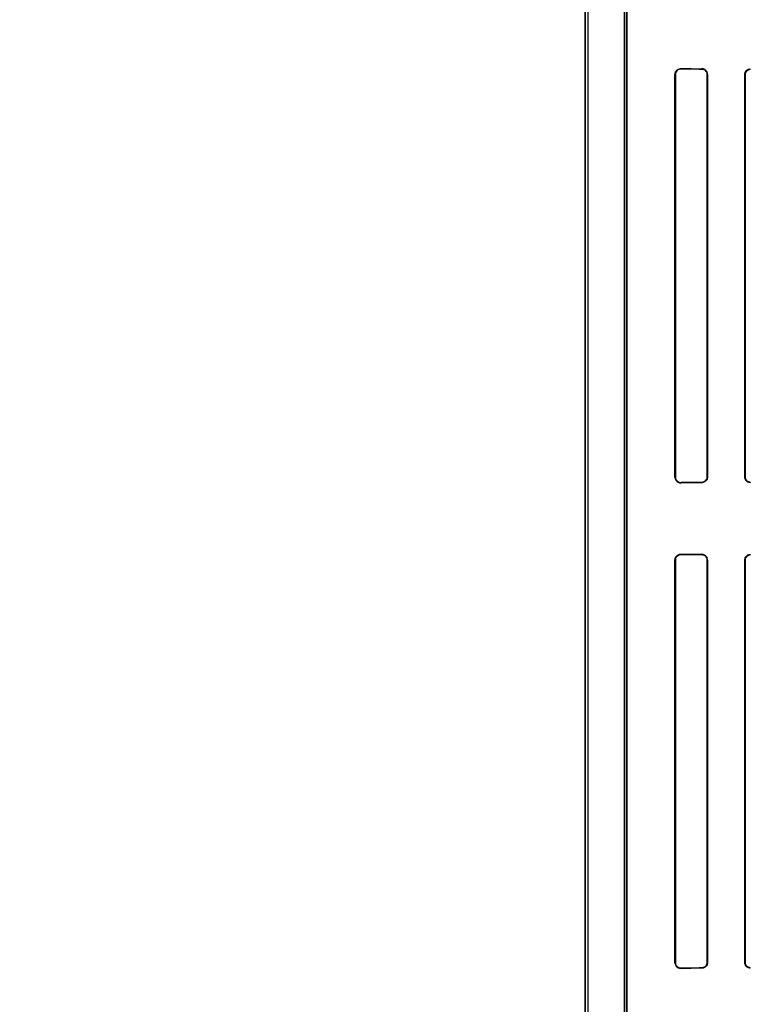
# Model space of a CAD drawing. Header units: millimetres. Extents: x 0 to 297, y 0 to 210.
# Tile 138 of 256: x 55.967 to 56.283, y 157.459 to 157.885. Entities that reach past the tile are written whole.
import ezdxf

# ---------------------------------------------------------------- set-up
doc = ezdxf.new("R2010")
doc.units = ezdxf.units.MM
doc.header["$LTSCALE"] = 16.335
doc.layers.get('0').update_dxf_attribs({"linetype": 'CONTINUOUS'})
for name, color, linetype in [('AXES_REF', 7, 'CONTINUOUS'), ('INTFCLR_1', 7, 'CONTINUOUS'), ('INTFCLR_72935', 7, 'CONTINUOUS')]:
    doc.layers.add(name, color=color, linetype=linetype)

msp = doc.modelspace()

# ---------------------------------------------------------------- linework, layer by layer
at = {"color": 7, "linetype": 'Continuous'}
for radius in [5.8175, 5.817, 5.77975]:
    msp.add_circle((57.45473, 154.83398), radius, dxfattribs=at)
msp.add_arc((57.45473, 154.83398), 5.76, 278.277129, 261.722871, dxfattribs=at)
at = {"layer": 'AXES_REF', "color": 9, "linetype": 'Continuous'}
for radius in [5.30671, 3.55715]:
    msp.add_circle((57.45473, 154.83398), radius, dxfattribs=at)
at = {"layer": 'AXES_REF', "color": 7, "linetype": 'Continuous'}
msp.add_arc((57.45473, 154.83398), 5.892, 143.275384, 36.724616, dxfattribs=at)
at = {"layer": 'INTFCLR_1', "color": 6, "linetype": 'Continuous'}
for p, q in [((56.21163, 158.53597), (56.21163, 156.93397)), ((56.21269, 158.53598), (56.21269, 156.93397)), ((56.22857, 157.25342), (56.22857, 157.97652)), ((56.22963, 157.97652), (56.22963, 157.25342)), ((56.25045, 157.68697), (56.25045, 157.86097)), ((56.25061, 157.68697), (56.25061, 157.86097)), ((56.26444, 157.86097), (56.26444, 157.68697)), ((56.26456, 157.86097), (56.26456, 157.68697)), ((56.28066, 157.68697), (56.28066, 157.86097)), ((56.28077, 157.68697), (56.28077, 157.86097)), ((56.25045, 157.47697), (56.25045, 157.65097)), ((56.25061, 157.47697), (56.25061, 157.65097)), ((56.26444, 157.65097), (56.26444, 157.47697)), ((56.26456, 157.65097), (56.26456, 157.47697)), ((56.28066, 157.47697), (56.28066, 157.65097)), ((56.28077, 157.47697), (56.28077, 157.65097))]:
    msp.add_line(p, q, dxfattribs=at)
at = {"layer": 'INTFCLR_1', "color": 9, "linetype": 'Continuous'}
for p, q in [((56.25306, 157.86356), (56.25306, 157.86341)), ((56.26206, 157.86336), (56.26206, 157.86349)), ((56.28306, 157.86336), (56.28306, 157.86325)), ((56.25061, 157.86097), (56.25045, 157.86097)), ((56.26456, 157.86097), (56.26444, 157.86097)), ((56.28077, 157.86097), (56.28066, 157.86097)), ((56.25045, 157.68697), (56.25061, 157.68697)), ((56.26444, 157.68697), (56.26456, 157.68697)), ((56.28066, 157.68697), (56.28077, 157.68697)), ((56.25306, 157.68453), (56.25306, 157.68438)), ((56.26206, 157.68445), (56.26206, 157.68458)), ((56.28306, 157.68469), (56.28306, 157.68458)), ((56.25306, 157.65356), (56.25306, 157.65341)), ((56.26206, 157.65336), (56.26206, 157.65349)), ((56.28306, 157.65336), (56.28306, 157.65325)), ((56.25061, 157.65097), (56.25045, 157.65097)), ((56.26456, 157.65097), (56.26444, 157.65097)), ((56.28077, 157.65097), (56.28066, 157.65097)), ((56.25045, 157.47697), (56.25061, 157.47697)), ((56.25306, 157.47453), (56.25306, 157.47438)), ((56.26206, 157.47445), (56.26206, 157.47458)), ((56.26444, 157.47697), (56.26456, 157.47697)), ((56.28066, 157.47697), (56.28077, 157.47697)), ((56.28306, 157.47469), (56.28306, 157.47458))]:
    msp.add_line(p, q, dxfattribs=at)
at = {"layer": 'INTFCLR_1', "color": 7, "linetype": 'Continuous'}
for p, q in [((56.25233, 157.6533), (56.25306, 157.65341)), ((56.25306, 157.47453), (56.25233, 157.47464))]:
    msp.add_line(p, q, dxfattribs=at)
for points in [[(56.28233, 157.86314), (56.28241, 157.86316), (56.28248, 157.86318), (56.28256, 157.8632), (56.28264, 157.86322), (56.28272, 157.86323), (56.28281, 157.86324), (56.28289, 157.86325), (56.28298, 157.86325), (56.28306, 157.86325)], [(56.28306, 157.68469), (56.28298, 157.68469), (56.2829, 157.68469), (56.28282, 157.6847), (56.28273, 157.68471), (56.28265, 157.68472), (56.28256, 157.68474), (56.28248, 157.68476), (56.28241, 157.68478), (56.28233, 157.6848)], [(56.28233, 157.65314), (56.28241, 157.65316), (56.28248, 157.65318), (56.28256, 157.6532), (56.28264, 157.65322), (56.28272, 157.65323), (56.28281, 157.65324), (56.28289, 157.65325), (56.28298, 157.65325), (56.28306, 157.65325)], [(56.28306, 157.47469), (56.28298, 157.47469), (56.2829, 157.47469), (56.28282, 157.4747), (56.28273, 157.47471), (56.28265, 157.47472), (56.28256, 157.47474), (56.28248, 157.47476), (56.28241, 157.47478), (56.28233, 157.4748)]]:
    msp.add_lwpolyline(points, dxfattribs=at)
at = {"layer": 'INTFCLR_1', "color": 6, "linetype": 'Continuous'}
for centre, major_axis, start_param, end_param in [((56.54256, 157.86397), (0.31293, 0), -2.752157, -2.682293), ((56.54256, 157.86397), (0.33093, 0), -2.635828, -2.582258), ((56.54256, 157.68397), (0.33093, 0), 2.582258, 2.635828), ((56.54256, 157.68397), (0.31293, 0), 2.682293, 2.752157), ((56.54256, 157.65397), (0.31293, 0), -2.752157, -2.682293), ((56.54256, 157.65397), (0.33093, 0), -2.635828, -2.582258), ((56.54256, 157.47397), (0.33093, 0), 2.582258, 2.635828), ((56.54256, 157.47397), (0.31293, 0), 2.682293, 2.752157)]:
    msp.add_ellipse(centre, major_axis=major_axis, ratio=0.003491, start_param=start_param, end_param=end_param, dxfattribs=at)
for points, knots in [([(56.25045, 157.86097), (56.25045, 157.86146), (56.25082, 157.86281), (56.25223, 157.86356), (56.25306, 157.86356)], [0, 0, 0, 0, 0.371921, 1, 1, 1, 1]), ([(56.25061, 157.86097), (56.25061, 157.86142), (56.25095, 157.86269), (56.25227, 157.86342), (56.25306, 157.86341)], [0, 0, 0, 0, 0.365139, 1, 1, 1, 1]), ([(56.26456, 157.86097), (56.26456, 157.86146), (56.26419, 157.86276), (56.26284, 157.86348), (56.26206, 157.86349)], [0, 0, 0, 0, 0.386723, 1, 1, 1, 1]), ([(56.26206, 157.86336), (56.26253, 157.86335), (56.26376, 157.863), (56.26444, 157.86171), (56.26444, 157.86097)], [0, 0, 0, 0, 0.38412, 1, 1, 1, 1]), ([(56.28066, 157.86097), (56.28066, 157.86144), (56.28102, 157.86269), (56.28232, 157.86336), (56.28306, 157.86336)], [0, 0, 0, 0, 0.389879, 1, 1, 1, 1]), ([(56.25306, 157.68438), (56.25256, 157.68438), (56.2512, 157.68475), (56.25045, 157.68616), (56.25045, 157.68697)], [0, 0, 0, 0, 0.383559, 1, 1, 1, 1]), ([(56.25061, 157.68697), (56.25061, 157.68652), (56.25095, 157.68525), (56.25227, 157.68452), (56.25306, 157.68453)], [0, 0, 0, 0, 0.364979, 1, 1, 1, 1]), ([(56.26444, 157.68697), (56.26444, 157.6865), (56.26408, 157.68526), (56.2628, 157.68459), (56.26206, 157.68458)], [0, 0, 0, 0, 0.387786, 1, 1, 1, 1]), ([(56.26456, 157.68697), (56.26456, 157.68648), (56.26419, 157.68518), (56.26284, 157.68446), (56.26206, 157.68445)], [0, 0, 0, 0, 0.386747, 1, 1, 1, 1]), ([(56.28306, 157.68458), (56.2826, 157.68458), (56.28135, 157.68492), (56.28066, 157.68622), (56.28066, 157.68697)], [0, 0, 0, 0, 0.380109, 1, 1, 1, 1]), ([(56.25045, 157.65097), (56.25045, 157.65146), (56.25082, 157.65281), (56.25223, 157.65356), (56.25306, 157.65356)], [0, 0, 0, 0, 0.37192, 1, 1, 1, 1]), ([(56.26456, 157.65097), (56.26456, 157.65146), (56.26419, 157.65276), (56.26284, 157.65348), (56.26206, 157.65349)], [0, 0, 0, 0, 0.386723, 1, 1, 1, 1]), ([(56.26206, 157.65336), (56.26253, 157.65335), (56.26376, 157.653), (56.26444, 157.65171), (56.26444, 157.65097)], [0, 0, 0, 0, 0.38412, 1, 1, 1, 1]), ([(56.28066, 157.65097), (56.28066, 157.65144), (56.28102, 157.65269), (56.28232, 157.65336), (56.28306, 157.65336)], [0, 0, 0, 0, 0.389879, 1, 1, 1, 1]), ([(56.25306, 157.47438), (56.25256, 157.47438), (56.2512, 157.47475), (56.25045, 157.47616), (56.25045, 157.47697)], [0, 0, 0, 0, 0.383559, 1, 1, 1, 1]), ([(56.26444, 157.47697), (56.26444, 157.4765), (56.26408, 157.47526), (56.2628, 157.47459), (56.26206, 157.47458)], [0, 0, 0, 0, 0.387786, 1, 1, 1, 1]), ([(56.26456, 157.47697), (56.26456, 157.47648), (56.26419, 157.47518), (56.26284, 157.47446), (56.26206, 157.47445)], [0, 0, 0, 0, 0.386747, 1, 1, 1, 1]), ([(56.28306, 157.47458), (56.2826, 157.47458), (56.28135, 157.47492), (56.28066, 157.47622), (56.28066, 157.47697)], [0, 0, 0, 0, 0.380109, 1, 1, 1, 1])]:
    msp.add_open_spline(points, degree=3, knots=knots, dxfattribs=at)
at = {"layer": 'INTFCLR_1', "color": 7, "linetype": 'Continuous'}
for points, knots in [([(56.28077, 157.86097), (56.28077, 157.86148), (56.28117, 157.86269), (56.2824, 157.86324), (56.28306, 157.86325)], [0, 0, 0, 0, 0.4352, 1, 1, 1, 1]), ([(56.28306, 157.68469), (56.28251, 157.68469), (56.2813, 157.68512), (56.28077, 157.68635), (56.28077, 157.68697)], [0, 0, 0, 0, 0.470754, 1, 1, 1, 1]), ([(56.25061, 157.65097), (56.25061, 157.65147), (56.251, 157.65276), (56.25232, 157.65341), (56.25306, 157.65341)], [0, 0, 0, 0, 0.405329, 1, 1, 1, 1]), ([(56.28077, 157.65097), (56.28077, 157.65148), (56.28117, 157.65269), (56.2824, 157.65324), (56.28306, 157.65325)], [0, 0, 0, 0, 0.4352, 1, 1, 1, 1]), ([(56.25306, 157.47453), (56.25257, 157.47453), (56.25129, 157.47489), (56.2506, 157.47622), (56.25061, 157.47697)], [0, 0, 0, 0, 0.39538, 1, 1, 1, 1]), ([(56.28306, 157.47469), (56.28251, 157.47469), (56.2813, 157.47512), (56.28077, 157.47635), (56.28077, 157.47697)], [0, 0, 0, 0, 0.470755, 1, 1, 1, 1])]:
    msp.add_open_spline(points, degree=3, knots=knots, dxfattribs=at)
for points in [[(56.28077, 157.86097), (56.28077, 157.8615), (56.28082, 157.86229), (56.28132, 157.86245)], [(56.28233, 157.6848), (56.28184, 157.68497), (56.28111, 157.68525), (56.28111, 157.68577)], [(56.28077, 157.65097), (56.28077, 157.6515), (56.28082, 157.65229), (56.28132, 157.65245)], [(56.28233, 157.4748), (56.28184, 157.47497), (56.28111, 157.47525), (56.28111, 157.47577)]]:
    msp.add_open_spline(points, degree=3, dxfattribs=at)
at = {"layer": 'INTFCLR_72935', "color": 6, "linetype": 'Continuous'}
for p, q in [((56.21163, 156.93397), (56.21163, 158.53597)), ((56.21269, 158.53599), (56.21269, 156.93397)), ((56.22857, 157.97936), (56.22857, 157.25058)), ((56.22963, 157.25166), (56.22963, 157.97828)), ((56.25045, 157.86097), (56.25045, 157.68697)), ((56.25061, 157.86097), (56.25061, 157.68697)), ((56.26444, 157.68697), (56.26444, 157.86097)), ((56.26456, 157.68697), (56.26456, 157.86097)), ((56.28066, 157.86097), (56.28066, 157.68697)), ((56.28077, 157.86097), (56.28077, 157.68697)), ((56.25045, 157.65097), (56.25045, 157.47697)), ((56.25061, 157.65097), (56.25061, 157.47697)), ((56.26444, 157.47697), (56.26444, 157.65097)), ((56.26456, 157.47697), (56.26456, 157.65097)), ((56.28066, 157.65097), (56.28066, 157.47697)), ((56.28077, 157.65097), (56.28077, 157.47697))]:
    msp.add_line(p, q, dxfattribs=at)
at = {"layer": 'INTFCLR_72935', "color": 7, "linetype": 'Continuous'}
for p, q in [((56.25306, 157.86341), (56.25233, 157.8633)), ((56.25233, 157.68464), (56.25306, 157.68453)), ((56.25306, 157.65341), (56.25233, 157.6533)), ((56.25233, 157.47464), (56.25306, 157.47453))]:
    msp.add_line(p, q, dxfattribs=at)
at = {"layer": 'INTFCLR_72935', "color": 9, "linetype": 'Continuous'}
for p, q in [((56.25306, 157.86341), (56.25306, 157.86356)), ((56.26206, 157.86349), (56.26206, 157.86336)), ((56.28306, 157.86325), (56.28306, 157.86336)), ((56.25045, 157.86097), (56.25061, 157.86097)), ((56.26444, 157.86097), (56.26456, 157.86097)), ((56.28066, 157.86097), (56.28077, 157.86097)), ((56.25061, 157.68697), (56.25045, 157.68697)), ((56.26456, 157.68697), (56.26444, 157.68697)), ((56.28077, 157.68697), (56.28066, 157.68697)), ((56.25306, 157.68438), (56.25306, 157.68453)), ((56.26206, 157.68458), (56.26206, 157.68445)), ((56.28306, 157.68458), (56.28306, 157.68469)), ((56.25306, 157.65341), (56.25306, 157.65356)), ((56.26206, 157.65349), (56.26206, 157.65336)), ((56.28306, 157.65325), (56.28306, 157.65336)), ((56.25045, 157.65097), (56.25061, 157.65097)), ((56.26444, 157.65097), (56.26456, 157.65097)), ((56.28066, 157.65097), (56.28077, 157.65097)), ((56.25061, 157.47697), (56.25045, 157.47697)), ((56.25306, 157.47438), (56.25306, 157.47453)), ((56.26206, 157.47458), (56.26206, 157.47445)), ((56.26456, 157.47697), (56.26444, 157.47697)), ((56.28077, 157.47697), (56.28066, 157.47697)), ((56.28306, 157.47458), (56.28306, 157.47469))]:
    msp.add_line(p, q, dxfattribs=at)
at = {"layer": 'INTFCLR_72935', "color": 7, "linetype": 'Continuous'}
for points in [[(56.28232, 157.86324), (56.28239, 157.86327), (56.28247, 157.86329), (56.28255, 157.86331), (56.28263, 157.86332), (56.28271, 157.86333), (56.28279, 157.86335), (56.28288, 157.86335), (56.28297, 157.86336), (56.28306, 157.86336)], [(56.28306, 157.86325), (56.28298, 157.86325), (56.2829, 157.86325), (56.28282, 157.86324), (56.28273, 157.86323), (56.28265, 157.86322), (56.28256, 157.8632), (56.28248, 157.86318), (56.28241, 157.86316), (56.28233, 157.86314)], [(56.28306, 157.68458), (56.28297, 157.68458), (56.28288, 157.68459), (56.28279, 157.68459), (56.28271, 157.6846), (56.28263, 157.68462), (56.28255, 157.68463), (56.28247, 157.68465), (56.28239, 157.68467), (56.28232, 157.68469)], [(56.28233, 157.6848), (56.28241, 157.68478), (56.28248, 157.68476), (56.28256, 157.68474), (56.28264, 157.68472), (56.28272, 157.68471), (56.28281, 157.6847), (56.28289, 157.68469), (56.28298, 157.68469), (56.28306, 157.68469)], [(56.28232, 157.65324), (56.28239, 157.65327), (56.28247, 157.65329), (56.28255, 157.65331), (56.28263, 157.65332), (56.28271, 157.65333), (56.28279, 157.65335), (56.28288, 157.65335), (56.28297, 157.65336), (56.28306, 157.65336)], [(56.28306, 157.65325), (56.28298, 157.65325), (56.2829, 157.65325), (56.28282, 157.65324), (56.28273, 157.65323), (56.28265, 157.65322), (56.28256, 157.6532), (56.28248, 157.65318), (56.28241, 157.65316), (56.28233, 157.65314)], [(56.28306, 157.47458), (56.28297, 157.47458), (56.28288, 157.47459), (56.28279, 157.47459), (56.28271, 157.4746), (56.28263, 157.47462), (56.28255, 157.47463), (56.28247, 157.47465), (56.28239, 157.47467), (56.28232, 157.47469)], [(56.28233, 157.4748), (56.28241, 157.47478), (56.28248, 157.47476), (56.28256, 157.47474), (56.28264, 157.47472), (56.28272, 157.47471), (56.28281, 157.4747), (56.28289, 157.47469), (56.28298, 157.47469), (56.28306, 157.47469)]]:
    msp.add_lwpolyline(points, dxfattribs=at)
at = {"layer": 'INTFCLR_72935', "color": 6, "linetype": 'Continuous'}
for centre, major_axis, start_param, end_param in [((56.54256, 157.86397), (0.31293, 0), -2.752157, -2.682293), ((56.54256, 157.86397), (0.33093, 0), -2.635828, -2.582258), ((56.54256, 157.68397), (0.33093, 0), 2.582258, 2.635828), ((56.54256, 157.68397), (0.31293, 0), 2.682293, 2.752157), ((56.54256, 157.65397), (0.31293, 0), -2.752157, -2.682293), ((56.54256, 157.65397), (0.33093, 0), -2.635828, -2.582258), ((56.54256, 157.47397), (0.33093, 0), 2.582258, 2.635828), ((56.54256, 157.47397), (0.31293, 0), 2.682293, 2.752157)]:
    msp.add_ellipse(centre, major_axis=major_axis, ratio=0.003491, start_param=start_param, end_param=end_param, dxfattribs=at)
for points, knots in [([(56.25045, 157.86097), (56.25045, 157.86146), (56.25083, 157.86281), (56.25224, 157.86356), (56.25306, 157.86356)], [0, 0, 0, 0, 0.372723, 1, 1, 1, 1]), ([(56.26456, 157.86097), (56.26456, 157.86146), (56.26419, 157.86276), (56.26284, 157.86348), (56.26206, 157.86349)], [0, 0, 0, 0, 0.386748, 1, 1, 1, 1]), ([(56.26444, 157.86097), (56.26444, 157.86145), (56.26407, 157.86268), (56.2628, 157.86335), (56.26206, 157.86336)], [0, 0, 0, 0, 0.393321, 1, 1, 1, 1]), ([(56.25045, 157.68697), (56.25045, 157.68648), (56.25082, 157.68513), (56.25223, 157.68438), (56.25306, 157.68438)], [0, 0, 0, 0, 0.371921, 1, 1, 1, 1]), ([(56.26206, 157.68458), (56.26253, 157.68459), (56.26376, 157.68494), (56.26444, 157.68623), (56.26444, 157.68697)], [0, 0, 0, 0, 0.38412, 1, 1, 1, 1]), ([(56.26456, 157.68697), (56.26456, 157.68648), (56.26419, 157.68518), (56.26284, 157.68446), (56.26206, 157.68445)], [0, 0, 0, 0, 0.386723, 1, 1, 1, 1]), ([(56.25045, 157.65097), (56.25045, 157.65146), (56.25083, 157.65281), (56.25224, 157.65356), (56.25306, 157.65356)], [0, 0, 0, 0, 0.372723, 1, 1, 1, 1]), ([(56.26456, 157.65097), (56.26456, 157.65146), (56.26419, 157.65276), (56.26284, 157.65348), (56.26206, 157.65349)], [0, 0, 0, 0, 0.386748, 1, 1, 1, 1]), ([(56.26444, 157.65097), (56.26444, 157.65145), (56.26407, 157.65268), (56.2628, 157.65335), (56.26206, 157.65336)], [0, 0, 0, 0, 0.393321, 1, 1, 1, 1]), ([(56.25045, 157.47697), (56.25045, 157.47648), (56.25082, 157.47513), (56.25223, 157.47438), (56.25306, 157.47438)], [0, 0, 0, 0, 0.371921, 1, 1, 1, 1]), ([(56.26206, 157.47458), (56.26253, 157.47459), (56.26376, 157.47494), (56.26444, 157.47623), (56.26444, 157.47697)], [0, 0, 0, 0, 0.38412, 1, 1, 1, 1]), ([(56.26456, 157.47697), (56.26456, 157.47648), (56.26419, 157.47518), (56.26284, 157.47446), (56.26206, 157.47445)], [0, 0, 0, 0, 0.386723, 1, 1, 1, 1])]:
    msp.add_open_spline(points, degree=3, knots=knots, dxfattribs=at)
at = {"layer": 'INTFCLR_72935', "color": 7, "linetype": 'Continuous'}
for points, knots in [([(56.25306, 157.86341), (56.25257, 157.86341), (56.25129, 157.86305), (56.2506, 157.86172), (56.25061, 157.86097)], [0, 0, 0, 0, 0.39538, 1, 1, 1, 1]), ([(56.25233, 157.8633), (56.2519, 157.86317), (56.25099, 157.86259), (56.25061, 157.86153), (56.25061, 157.86097)], [0, 0, 0, 0, 0.445546, 1, 1, 1, 1]), ([(56.28306, 157.86336), (56.28254, 157.86335), (56.28128, 157.86296), (56.28066, 157.86166), (56.28066, 157.86097)], [0, 0, 0, 0, 0.430714, 1, 1, 1, 1]), ([(56.28306, 157.86325), (56.28251, 157.86325), (56.2813, 157.86282), (56.28077, 157.86159), (56.28077, 157.86097)], [0, 0, 0, 0, 0.470755, 1, 1, 1, 1]), ([(56.25061, 157.68697), (56.25061, 157.68646), (56.251, 157.68518), (56.25232, 157.68453), (56.25306, 157.68453)], [0, 0, 0, 0, 0.40533, 1, 1, 1, 1]), ([(56.28066, 157.68697), (56.28066, 157.68649), (56.28103, 157.68524), (56.28233, 157.68459), (56.28306, 157.68458)], [0, 0, 0, 0, 0.39445, 1, 1, 1, 1]), ([(56.28077, 157.68697), (56.28077, 157.68646), (56.28117, 157.68525), (56.2824, 157.6847), (56.28306, 157.68469)], [0, 0, 0, 0, 0.4352, 1, 1, 1, 1]), ([(56.25306, 157.65341), (56.25257, 157.65341), (56.25129, 157.65305), (56.2506, 157.65172), (56.25061, 157.65097)], [0, 0, 0, 0, 0.39538, 1, 1, 1, 1]), ([(56.28306, 157.65336), (56.28254, 157.65335), (56.28128, 157.65296), (56.28066, 157.65166), (56.28066, 157.65097)], [0, 0, 0, 0, 0.430713, 1, 1, 1, 1]), ([(56.28066, 157.65097), (56.28066, 157.65146), (56.28098, 157.65247), (56.28185, 157.65309), (56.28232, 157.65324)], [0, 0, 0, 0, 0.499205, 1, 1, 1, 1]), ([(56.28306, 157.65325), (56.28251, 157.65325), (56.2813, 157.65282), (56.28077, 157.65159), (56.28077, 157.65097)], [0, 0, 0, 0, 0.470755, 1, 1, 1, 1]), ([(56.25061, 157.47697), (56.25061, 157.47646), (56.251, 157.47518), (56.25232, 157.47453), (56.25306, 157.47453)], [0, 0, 0, 0, 0.40533, 1, 1, 1, 1]), ([(56.28066, 157.47697), (56.28066, 157.47649), (56.28103, 157.47524), (56.28233, 157.47459), (56.28306, 157.47458)], [0, 0, 0, 0, 0.39445, 1, 1, 1, 1]), ([(56.28232, 157.47469), (56.28185, 157.47484), (56.28099, 157.47546), (56.28066, 157.47647), (56.28066, 157.47697)], [0, 0, 0, 0, 0.496787, 1, 1, 1, 1]), ([(56.28077, 157.47697), (56.28077, 157.47646), (56.28117, 157.47525), (56.2824, 157.4747), (56.28306, 157.47469)], [0, 0, 0, 0, 0.4352, 1, 1, 1, 1])]:
    msp.add_open_spline(points, degree=3, knots=knots, dxfattribs=at)
for points in [[(56.28233, 157.86314), (56.28184, 157.86297), (56.28111, 157.86269), (56.28111, 157.86217)], [(56.28077, 157.68697), (56.28077, 157.68644), (56.28082, 157.68565), (56.28132, 157.68549)], [(56.28233, 157.65314), (56.28184, 157.65297), (56.28111, 157.65269), (56.28111, 157.65217)], [(56.28077, 157.47697), (56.28077, 157.47644), (56.28082, 157.47565), (56.28132, 157.47549)]]:
    msp.add_open_spline(points, degree=3, dxfattribs=at)

doc.saveas('drawing.dxf')
